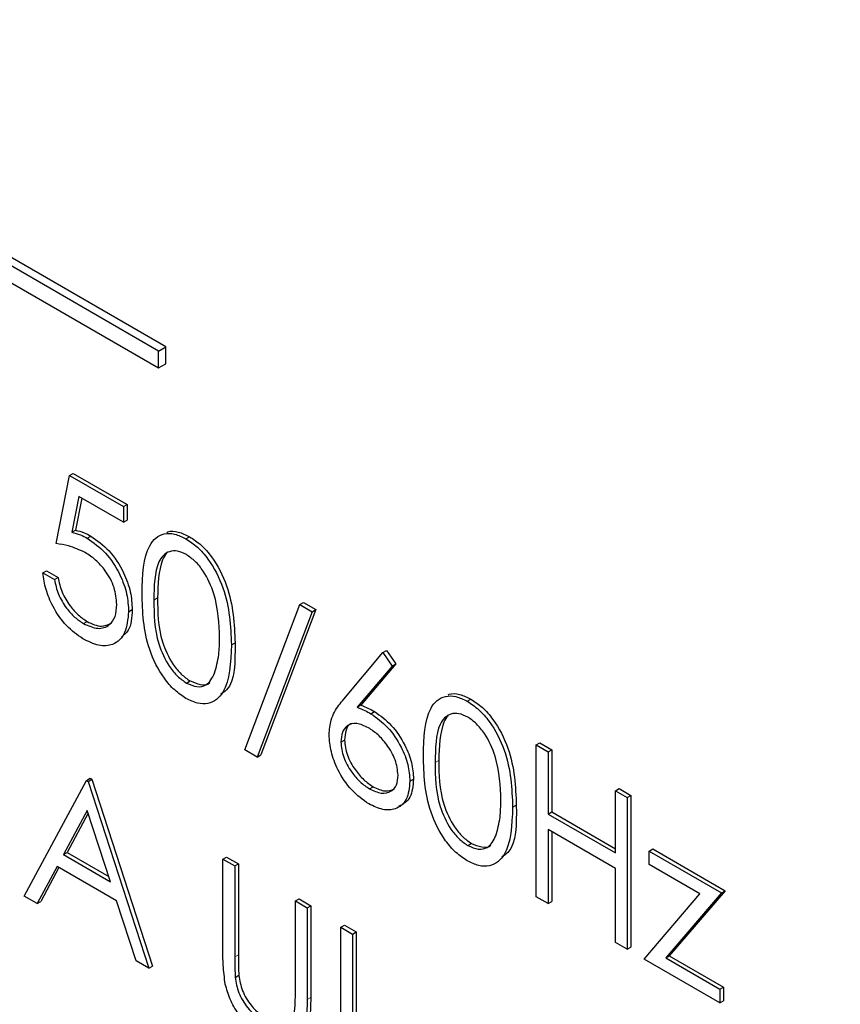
# Paper-space layout 'Blatt2' of a CAD drawing. Header units: millimetres. Extents: x 5 to 418, y 2 to 292.
# Tile 28 of 59: x 110.83 to 113.48, y 197.5 to 200.68. Entities that reach past the tile are written whole.
import ezdxf

# ---------------------------------------------------------------- set-up
doc = ezdxf.new("R2010")
doc.units = ezdxf.units.MM

psp = doc.layouts.new('Blatt2')

# ---------------------------------------------------------------- linework, layer by layer
at = {"color": 7, "linetype": 'Continuous', "lineweight": 25}
for p, q in [((111.2993, 199.6254), (106.1139, 202.6189)), ((111.2758, 199.6118), (106.0903, 202.6053)), ((106.0903, 202.5509), (111.2758, 199.5574)), ((111.2758, 199.6118), (111.2993, 199.6254)), ((111.2993, 199.571), (111.2993, 199.6254)), ((111.2758, 199.5574), (111.2758, 199.6118)), ((111.2758, 199.5574), (111.2993, 199.571)), ((110.9885, 199.2101), (111.0003, 199.2169)), ((111.0003, 199.2169), (111.1744, 199.1164)), ((110.945, 198.9902), (110.9885, 199.2101)), ((110.9885, 199.2101), (111.1626, 199.1096)), ((111.0183, 199.1427), (110.9954, 199.027)), ((111.0276, 199.1373), (111.0072, 199.0338)), ((111.1626, 199.0594), (111.0183, 199.1427)), ((111.1626, 199.1096), (111.1744, 199.1164)), ((111.1744, 199.1164), (111.1744, 199.0662)), ((111.1626, 199.1096), (111.1626, 199.0594)), ((111.1626, 199.0594), (111.1744, 199.0662)), ((110.9954, 199.027), (111.0072, 199.0338)), ((111.0454, 199.0077), (111.0572, 199.0145)), ((111.3642, 199.0057), (111.376, 199.0125)), ((110.9015, 198.896), (110.9133, 198.9028)), ((110.9015, 198.896), (110.9396, 198.874)), ((110.9133, 198.9028), (110.9513, 198.8808)), ((110.9396, 198.874), (110.9513, 198.8808)), ((111.7317, 198.7936), (111.7434, 198.8004)), ((111.7434, 198.8004), (111.7836, 198.7773)), ((111.1789, 198.7703), (111.1907, 198.7771)), ((111.5542, 198.3245), (111.7317, 198.7936)), ((111.7718, 198.7705), (111.5943, 198.3013)), ((111.7836, 198.7773), (111.6061, 198.3082)), ((111.7317, 198.7936), (111.7718, 198.7705)), ((111.7718, 198.7705), (111.7836, 198.7773)), ((111.0331, 198.7321), (111.0449, 198.7389)), ((111.5107, 198.6635), (111.5225, 198.6703)), ((112.0002, 198.6386), (112.012, 198.6454)), ((112.012, 198.6454), (112.0413, 198.6019)), ((111.8736, 198.4881), (112.0002, 198.6386)), ((112.0002, 198.6386), (112.0295, 198.5951)), ((112.0295, 198.5951), (111.9174, 198.4618)), ((112.0413, 198.6019), (111.9292, 198.4686)), ((112.0295, 198.5951), (112.0413, 198.6019)), ((111.3655, 198.5402), (111.3773, 198.547)), ((112.2726, 198.4814), (112.2844, 198.4882)), ((111.9174, 198.4618), (111.9292, 198.4686)), ((111.9614, 198.4412), (111.9732, 198.448)), ((111.8642, 198.3495), (111.876, 198.3563)), ((111.5943, 198.3013), (111.5542, 198.3245)), ((112.4952, 198.3403), (112.507, 198.3471)), ((112.4952, 198.3403), (112.5333, 198.3183)), ((112.4952, 197.8504), (112.4952, 198.3403)), ((112.507, 198.3471), (112.5451, 198.3251)), ((112.5333, 198.3183), (112.5451, 198.3251)), ((112.5451, 198.3251), (112.5451, 198.1241)), ((111.5943, 198.3013), (111.6061, 198.3082)), ((112.5333, 198.3183), (112.5333, 198.1173)), ((110.8417, 197.8523), (111.0429, 198.2261)), ((111.0429, 198.2261), (111.0547, 198.2329)), ((111.0429, 198.2261), (111.0483, 198.2229)), ((111.0483, 198.2229), (111.0601, 198.2297)), ((111.0547, 198.2329), (111.0601, 198.2297)), ((111.0601, 198.2297), (111.2559, 197.6268)), ((112.0872, 198.2234), (112.099, 198.2302)), ((111.0483, 198.2229), (111.2442, 197.6199)), ((111.9567, 198.1989), (111.9685, 198.2057)), ((112.7508, 198.1927), (112.7626, 198.1995)), ((112.7626, 198.1995), (112.8007, 198.1775)), ((112.7508, 198.1927), (112.7889, 198.1707)), ((112.7508, 197.9917), (112.7508, 198.1927)), ((112.7889, 198.1707), (112.8007, 198.1775)), ((112.7889, 198.1707), (112.7889, 197.6808)), ((112.8007, 198.1775), (112.8007, 197.6876)), ((112.419, 198.1391), (112.4308, 198.1459)), ((111.0452, 198.1292), (110.9684, 197.9864)), ((111.0483, 198.1198), (110.9802, 197.9932)), ((111.12, 197.8989), (111.0452, 198.1292)), ((112.5333, 198.1173), (112.5451, 198.1241)), ((112.5333, 198.1173), (112.7508, 197.9917)), ((112.5451, 198.1241), (112.7508, 198.0053)), ((112.7508, 197.9415), (112.5333, 198.0671)), ((112.5333, 198.0671), (112.5333, 197.8284)), ((112.5451, 198.0603), (112.5451, 197.8352)), ((112.2739, 198.0158), (112.2857, 198.0226)), ((112.8596, 197.998), (112.8714, 198.0048)), ((112.8714, 198.0048), (113.1053, 197.8698)), ((110.9684, 197.9864), (110.9802, 197.9932)), ((110.9684, 197.9864), (111.12, 197.8989)), ((110.9802, 197.9932), (111.1146, 197.9157)), ((111.4835, 197.9717), (111.4953, 197.9785)), ((111.4835, 197.9717), (111.5216, 197.9497)), ((111.4835, 197.6758), (111.4835, 197.9717)), ((111.4953, 197.9785), (111.5333, 197.9565)), ((112.8596, 197.998), (113.0935, 197.863)), ((112.8596, 197.954), (112.8596, 197.998)), ((110.9477, 197.9481), (110.8832, 197.8283)), ((110.9539, 197.9445), (110.895, 197.8351)), ((111.14, 197.8371), (110.9477, 197.9481)), ((111.5216, 197.9497), (111.5333, 197.9565)), ((111.5216, 197.9497), (111.5216, 197.6562)), ((111.5333, 197.9565), (111.5333, 197.663)), ((112.7508, 197.7028), (112.7508, 197.9415)), ((113.0237, 197.8593), (112.8596, 197.954)), ((110.8832, 197.8283), (110.8417, 197.8523)), ((112.5333, 197.8284), (112.4952, 197.8504)), ((112.8433, 197.6494), (113.0237, 197.8593)), ((113.0935, 197.863), (112.9132, 197.653)), ((113.1053, 197.8698), (112.925, 197.6599)), ((113.0935, 197.863), (113.1053, 197.8698)), ((110.8832, 197.8283), (110.895, 197.8351)), ((111.2028, 197.6438), (111.14, 197.8371)), ((111.7174, 197.8367), (111.7292, 197.8435)), ((111.7174, 197.5431), (111.7174, 197.8367)), ((111.7174, 197.8367), (111.7555, 197.8147)), ((111.7292, 197.8435), (111.7672, 197.8215)), ((111.7555, 197.8147), (111.7672, 197.8215)), ((111.7555, 197.8147), (111.7555, 197.5188)), ((111.7672, 197.8215), (111.7672, 197.5256)), ((112.5333, 197.8284), (112.5451, 197.8352)), ((111.8642, 197.7519), (111.876, 197.7587)), ((111.8642, 197.7519), (111.9023, 197.7299)), ((111.8642, 197.262), (111.8642, 197.7519)), ((111.876, 197.7587), (111.9141, 197.7367)), ((111.9023, 197.7299), (111.9141, 197.7367)), ((111.9023, 197.7299), (111.9023, 197.2903)), ((111.9141, 197.7367), (111.9141, 197.2971)), ((112.7889, 197.6808), (112.7508, 197.7028)), ((112.7889, 197.6808), (112.8007, 197.6876)), ((112.9132, 197.653), (112.925, 197.6599)), ((112.925, 197.6599), (113.0999, 197.5589)), ((111.2442, 197.6199), (111.2028, 197.6438)), ((111.2442, 197.6199), (111.2559, 197.6268)), ((113.0881, 197.5081), (112.8433, 197.6494)), ((112.9132, 197.653), (113.0881, 197.5521)), ((111.5233, 197.59), (111.535, 197.5968)), ((113.0881, 197.5521), (113.0999, 197.5589)), ((113.0999, 197.5589), (113.0999, 197.5149)), ((113.0881, 197.5521), (113.0881, 197.5081)), ((113.0881, 197.5081), (113.0999, 197.5149))]:
    psp.add_line(p, q, dxfattribs=at)
at = {"color": 7, "linetype": 'Continuous', "lineweight": 18}
for p, q in [((111.2605, 198.8081), (111.2723, 198.8149)), ((112.1688, 198.2837), (112.1806, 198.2905)), ((111.5216, 197.6562), (111.5333, 197.663)), ((111.7555, 197.5188), (111.7672, 197.5256))]:
    psp.add_line(p, q, dxfattribs=at)
psp.add_open_spline([(98.5139, 212.6739), (100.3135, 211.5229), (103.9138, 209.2204), (109.5773, 205.8098), (115.4628, 202.4246), (121.0865, 199.3397), (124.7648, 197.4277), (126.3533, 196.602)], degree=3, knots=[0, 0, 0, 0, 0.204721, 0.409562, 0.623395, 0.837364, 1, 1, 1, 1], dxfattribs=at)
at = {"color": 7, "linetype": 'Continuous', "lineweight": 25}
for points, knots in [([(98.6587, 212.3749), (99.3479, 211.9262), (101.2717, 210.6738), (104.5864, 208.6083), (108.5991, 206.1764), (112.772, 203.7385), (117.0181, 201.3413), (121.1714, 199.079), (124.3413, 197.404), (126.0777, 196.5192), (126.5015, 196.3032)], [0, 0, 0, 0, 0.079167, 0.220979, 0.371612, 0.522329, 0.673084, 0.823745, 0.956982, 1, 1, 1, 1]), ([(110.9954, 199.027), (111.0046, 199.0246), (111.021, 199.0204), (111.0379, 199.0116), (111.0454, 199.0077)], [0, 0, 0, 0, 0.560064, 1, 1, 1, 1]), ([(111.0072, 199.0338), (111.0164, 199.0314), (111.0327, 199.0272), (111.0497, 199.0184), (111.0572, 199.0145)], [0, 0, 0, 0, 0.560064, 1, 1, 1, 1]), ([(111.2224, 198.8299), (111.224, 198.8875), (111.2261, 198.9595), (111.2656, 199.0103), (111.2932, 199.0236), (111.327, 199.0237), (111.3518, 199.0117), (111.3642, 199.0057)], [0, 0, 0, 0, 0.498702, 0.624177, 0.749467, 0.874745, 1, 1, 1, 1]), ([(111.3027, 199.0266), (111.3038, 199.0271), (111.3139, 199.0323), (111.3392, 199.0298), (111.3638, 199.0183), (111.376, 199.0125)], [0, 0, 0, 0, 0.057969, 0.529028, 1, 1, 1, 1]), ([(111.0385, 198.9614), (111.0205, 198.9696), (110.9884, 198.9843), (110.9583, 198.9884), (110.945, 198.9902)], [0, 0, 0, 0, 0.559416, 1, 1, 1, 1]), ([(111.0454, 199.0077), (111.0657, 198.9935), (111.1062, 198.9651), (111.1508, 198.8952), (111.1757, 198.8273), (111.1778, 198.7893), (111.1789, 198.7703)], [0, 0, 0, 0, 0.279688, 0.559025, 0.779292, 1, 1, 1, 1]), ([(111.0572, 199.0145), (111.0774, 199.0003), (111.118, 198.9719), (111.1626, 198.9021), (111.1874, 198.8341), (111.1896, 198.7961), (111.1907, 198.7771)], [0, 0, 0, 0, 0.279688, 0.559025, 0.779292, 1, 1, 1, 1]), ([(111.3642, 199.0057), (111.3767, 198.9974), (111.4017, 198.9807), (111.4472, 198.9288), (111.5046, 198.814), (111.5082, 198.7237), (111.5107, 198.6635)], [0, 0, 0, 0, 0.1256001, 0.2511969, 0.5005813, 1, 1, 1, 1]), ([(111.376, 199.0125), (111.3885, 199.0042), (111.4135, 198.9875), (111.459, 198.9356), (111.5164, 198.8208), (111.52, 198.7305), (111.5225, 198.6703)], [0, 0, 0, 0, 0.1256001, 0.2511969, 0.5005813, 1, 1, 1, 1]), ([(111.1408, 198.7942), (111.1392, 198.812), (111.1361, 198.8477), (111.1075, 198.901), (111.0729, 198.9392), (111.05, 198.954), (111.0385, 198.9614)], [0, 0, 0, 0, 0.279539, 0.558617, 0.779047, 1, 1, 1, 1]), ([(111.3655, 198.9548), (111.3558, 198.9592), (111.3363, 198.9682), (111.3105, 198.9659), (111.29, 198.9537), (111.2619, 198.9102), (111.2611, 198.8535), (111.2605, 198.8081)], [0, 0, 0, 0, 0.125139, 0.250418, 0.375519, 0.500847, 1, 1, 1, 1]), ([(111.3033, 198.9592), (111.3031, 198.9591), (111.2962, 198.955), (111.2755, 198.9141), (111.2737, 198.859), (111.2723, 198.8149)], [0, 0, 0, 0, 0.004517, 0.204302, 1, 1, 1, 1]), ([(111.4726, 198.6857), (111.471, 198.7321), (111.4687, 198.8016), (111.429, 198.8918), (111.3947, 198.9344), (111.3752, 198.948), (111.3655, 198.9548)], [0, 0, 0, 0, 0.500072, 0.749021, 0.874598, 1, 1, 1, 1]), ([(111.0309, 198.6831), (111.0127, 198.6958), (110.9764, 198.7211), (110.9353, 198.7823), (110.9098, 198.8427), (110.9043, 198.8782), (110.9015, 198.896)], [0, 0, 0, 0, 0.2796245, 0.5590192, 0.7793803, 1, 1, 1, 1]), ([(110.9396, 198.874), (110.9428, 198.8583), (110.9494, 198.8269), (110.9753, 198.7839), (111.0042, 198.7517), (111.0235, 198.7386), (111.0331, 198.7321)], [0, 0, 0, 0, 0.28005, 0.559166, 0.779583, 1, 1, 1, 1]), ([(110.9513, 198.8808), (110.9546, 198.8651), (110.9612, 198.8337), (110.9871, 198.7907), (111.016, 198.7585), (111.0353, 198.7454), (111.0449, 198.7389)], [0, 0, 0, 0, 0.28005, 0.559166, 0.779583, 1, 1, 1, 1]), ([(111.3642, 198.4907), (111.3519, 198.499), (111.3271, 198.5156), (111.2821, 198.5673), (111.2263, 198.6818), (111.224, 198.7706), (111.2224, 198.8299)], [0, 0, 0, 0, 0.125551, 0.25109, 0.50025, 1, 1, 1, 1]), ([(111.2605, 198.8081), (111.2608, 198.7621), (111.2613, 198.6933), (111.302, 198.6029), (111.3364, 198.5606), (111.3558, 198.547), (111.3655, 198.5402)], [0, 0, 0, 0, 0.500291, 0.749086, 0.874606, 1, 1, 1, 1]), ([(111.2723, 198.8149), (111.2726, 198.7689), (111.273, 198.7001), (111.3138, 198.6097), (111.3482, 198.5674), (111.3676, 198.5538), (111.3773, 198.547)], [0, 0, 0, 0, 0.500291, 0.749086, 0.874606, 1, 1, 1, 1]), ([(111.1789, 198.7703), (111.1764, 198.7463), (111.1714, 198.6984), (111.1333, 198.6613), (111.0829, 198.6577), (111.0483, 198.6746), (111.0309, 198.6831)], [0, 0, 0, 0, 0.279864, 0.559271, 0.779424, 1, 1, 1, 1]), ([(111.0331, 198.7321), (111.049, 198.7251), (111.0808, 198.711), (111.1163, 198.7241), (111.1378, 198.7526), (111.1398, 198.7803), (111.1408, 198.7942)], [0, 0, 0, 0, 0.279617, 0.559357, 0.779559, 1, 1, 1, 1]), ([(111.1907, 198.7771), (111.1891, 198.7519), (111.1865, 198.7125), (111.1639, 198.695), (111.1557, 198.6887)], [0, 0, 0, 0, 0.639095, 1, 1, 1, 1]), ([(111.0449, 198.7389), (111.0611, 198.7313), (111.0903, 198.7177), (111.1116, 198.7284), (111.121, 198.7331)], [0, 0, 0, 0, 0.55391, 1, 1, 1, 1]), ([(111.4565, 198.5718), (111.462, 198.5912), (111.4716, 198.626), (111.4723, 198.6674), (111.4726, 198.6857)], [0, 0, 0, 0, 0.559599, 1, 1, 1, 1]), ([(111.5107, 198.6635), (111.5083, 198.6061), (111.5048, 198.5199), (111.4471, 198.472), (111.4017, 198.4726), (111.3767, 198.4847), (111.3642, 198.4907)], [0, 0, 0, 0, 0.499407, 0.748743, 0.874372, 1, 1, 1, 1]), ([(111.5225, 198.6703), (111.523, 198.6085), (111.5236, 198.5349), (111.4829, 198.5082), (111.4763, 198.5038)], [0, 0, 0, 0, 0.83825, 1, 1, 1, 1]), ([(111.3655, 198.5402), (111.3771, 198.5352), (111.4003, 198.5252), (111.4361, 198.5325), (111.4488, 198.5569), (111.4565, 198.5718)], [0, 0, 0, 0, 0.280257, 0.560781, 1, 1, 1, 1]), ([(111.3773, 198.547), (111.3886, 198.5424), (111.4112, 198.5332), (111.4345, 198.5332), (111.4406, 198.5415), (111.4408, 198.5417)], [0, 0, 0, 0, 0.492383, 0.985234, 1, 1, 1, 1]), ([(111.8262, 198.3732), (111.8277, 198.3899), (111.8301, 198.4173), (111.8436, 198.4469), (111.8576, 198.4687), (111.8683, 198.4817), (111.8736, 198.4881)], [0, 0, 0, 0, 0.339374, 0.559486, 0.779731, 1, 1, 1, 1]), ([(112.1308, 198.3055), (112.1324, 198.3631), (112.1345, 198.4351), (112.174, 198.4859), (112.2015, 198.4992), (112.2354, 198.4993), (112.2602, 198.4873), (112.2726, 198.4814)], [0, 0, 0, 0, 0.498702, 0.624177, 0.749467, 0.874745, 1, 1, 1, 1]), ([(112.211, 198.5022), (112.2121, 198.5028), (112.2222, 198.5079), (112.2476, 198.5054), (112.2721, 198.4939), (112.2844, 198.4882)], [0, 0, 0, 0, 0.057969, 0.529028, 1, 1, 1, 1]), ([(112.2726, 198.4814), (112.2851, 198.473), (112.3101, 198.4563), (112.3556, 198.4044), (112.4129, 198.2896), (112.4166, 198.1993), (112.419, 198.1391)], [0, 0, 0, 0, 0.1256, 0.251197, 0.500581, 1, 1, 1, 1]), ([(112.2844, 198.4882), (112.2969, 198.4798), (112.3219, 198.4631), (112.3674, 198.4112), (112.4247, 198.2964), (112.4284, 198.2061), (112.4308, 198.1459)], [0, 0, 0, 0, 0.1256, 0.251197, 0.500581, 1, 1, 1, 1]), ([(111.9174, 198.4618), (111.9256, 198.4586), (111.9402, 198.4528), (111.9549, 198.4447), (111.9614, 198.4412)], [0, 0, 0, 0, 0.5599103, 1, 1, 1, 1]), ([(111.9292, 198.4686), (111.9374, 198.4654), (111.9519, 198.4596), (111.9667, 198.4516), (111.9732, 198.448)], [0, 0, 0, 0, 0.5599103, 1, 1, 1, 1]), ([(111.9732, 198.448), (111.9918, 198.4348), (112.0289, 198.4084), (112.0703, 198.3453), (112.0954, 198.2829), (112.0978, 198.2478), (112.099, 198.2302)], [0, 0, 0, 0, 0.279638, 0.559326, 0.779527, 1, 1, 1, 1]), ([(111.9614, 198.4412), (111.98, 198.428), (112.0171, 198.4016), (112.0585, 198.3385), (112.0836, 198.2761), (112.086, 198.241), (112.0872, 198.2234)], [0, 0, 0, 0, 0.279638, 0.559326, 0.779527, 1, 1, 1, 1]), ([(112.2739, 198.4304), (112.2642, 198.4349), (112.2447, 198.4439), (112.2189, 198.4415), (112.1983, 198.4293), (112.1702, 198.3859), (112.1695, 198.3291), (112.1688, 198.2837)], [0, 0, 0, 0, 0.125139, 0.250418, 0.375519, 0.500847, 1, 1, 1, 1]), ([(112.2117, 198.4348), (112.2115, 198.4347), (112.2045, 198.4306), (112.1839, 198.3897), (112.1821, 198.3346), (112.1806, 198.2905)], [0, 0, 0, 0, 0.004517, 0.204302, 1, 1, 1, 1]), ([(112.381, 198.1613), (112.3794, 198.2077), (112.377, 198.2772), (112.3373, 198.3674), (112.303, 198.41), (112.2836, 198.4236), (112.2739, 198.4304)], [0, 0, 0, 0, 0.500072, 0.749021, 0.874598, 1, 1, 1, 1]), ([(111.9534, 198.3955), (111.9405, 198.4017), (111.9146, 198.4141), (111.885, 198.4054), (111.867, 198.3829), (111.8652, 198.3606), (111.8642, 198.3495)], [0, 0, 0, 0, 0.280127, 0.559515, 0.779719, 1, 1, 1, 1]), ([(111.9009, 198.4095), (111.8994, 198.4092), (111.8896, 198.4072), (111.8792, 198.3888), (111.8771, 198.3671), (111.876, 198.3563)], [0, 0, 0, 0, 0.081817, 0.540829, 1, 1, 1, 1]), ([(112.0492, 198.2427), (112.0472, 198.2592), (112.0433, 198.2922), (112.0155, 198.3393), (111.9848, 198.3749), (111.9639, 198.3887), (111.9534, 198.3955)], [0, 0, 0, 0, 0.278754, 0.558605, 0.779147, 1, 1, 1, 1]), ([(111.9547, 198.1499), (111.9357, 198.1634), (111.8977, 198.1906), (111.8549, 198.2551), (111.8306, 198.3191), (111.8276, 198.3552), (111.8262, 198.3732)], [0, 0, 0, 0, 0.27967, 0.559085, 0.779558, 1, 1, 1, 1]), ([(111.876, 198.3563), (111.8778, 198.3402), (111.8815, 198.3079), (111.908, 198.2616), (111.9378, 198.2261), (111.9583, 198.2125), (111.9685, 198.2057)], [0, 0, 0, 0, 0.279059, 0.5588204, 0.7793034, 1, 1, 1, 1]), ([(111.8642, 198.3495), (111.8661, 198.3334), (111.8697, 198.3011), (111.8962, 198.2548), (111.926, 198.2193), (111.9465, 198.2057), (111.9567, 198.1989)], [0, 0, 0, 0, 0.279059, 0.5588204, 0.7793034, 1, 1, 1, 1]), ([(112.2726, 197.9663), (112.2602, 197.9746), (112.2355, 197.9912), (112.1904, 198.0429), (112.1347, 198.1574), (112.1323, 198.2462), (112.1308, 198.3055)], [0, 0, 0, 0, 0.1255507, 0.25109, 0.5002501, 1, 1, 1, 1]), ([(112.1806, 198.2905), (112.1809, 198.2446), (112.1814, 198.1757), (112.2221, 198.0853), (112.2565, 198.0431), (112.276, 198.0294), (112.2857, 198.0226)], [0, 0, 0, 0, 0.500291, 0.749086, 0.874606, 1, 1, 1, 1]), ([(112.1688, 198.2837), (112.1691, 198.2378), (112.1696, 198.1689), (112.2104, 198.0785), (112.2448, 198.0362), (112.2642, 198.0226), (112.2739, 198.0158)], [0, 0, 0, 0, 0.500291, 0.749086, 0.874606, 1, 1, 1, 1]), ([(111.9567, 198.1989), (111.9697, 198.1929), (111.9958, 198.1809), (112.026, 198.1885), (112.046, 198.2091), (112.0481, 198.2315), (112.0492, 198.2427)], [0, 0, 0, 0, 0.280018, 0.559853, 0.779987, 1, 1, 1, 1]), ([(112.099, 198.2302), (112.097, 198.2086), (112.0931, 198.1656), (112.0654, 198.1494), (112.0516, 198.1414)], [0, 0, 0, 0, 0.503369, 1, 1, 1, 1]), ([(112.0872, 198.2234), (112.0851, 198.2022), (112.0807, 198.1599), (112.0445, 198.1312), (112.0003, 198.1285), (111.9699, 198.1427), (111.9547, 198.1499)], [0, 0, 0, 0, 0.279631, 0.55896, 0.779478, 1, 1, 1, 1]), ([(111.9685, 198.2057), (111.9817, 198.1994), (112.0077, 198.187), (112.0277, 198.1948), (112.0375, 198.1987)], [0, 0, 0, 0, 0.507059, 1, 1, 1, 1]), ([(112.419, 198.1391), (112.4167, 198.0817), (112.4131, 197.9956), (112.3554, 197.9476), (112.31, 197.9482), (112.2851, 197.9603), (112.2726, 197.9663)], [0, 0, 0, 0, 0.499407, 0.748743, 0.874372, 1, 1, 1, 1]), ([(112.3649, 198.0474), (112.3703, 198.0668), (112.38, 198.1016), (112.3807, 198.143), (112.381, 198.1613)], [0, 0, 0, 0, 0.559599, 1, 1, 1, 1]), ([(112.4308, 198.1459), (112.4314, 198.0842), (112.432, 198.0105), (112.3912, 197.9838), (112.3846, 197.9795)], [0, 0, 0, 0, 0.83825, 1, 1, 1, 1]), ([(112.2739, 198.0158), (112.2855, 198.0108), (112.3087, 198.0008), (112.3445, 198.0081), (112.3572, 198.0325), (112.3649, 198.0474)], [0, 0, 0, 0, 0.280257, 0.560781, 1, 1, 1, 1]), ([(112.2857, 198.0226), (112.297, 198.018), (112.3196, 198.0088), (112.3428, 198.0088), (112.3489, 198.0171), (112.3491, 198.0174)], [0, 0, 0, 0, 0.492383, 0.985234, 1, 1, 1, 1]), ([(111.4911, 197.5682), (111.4883, 197.5889), (111.4835, 197.6259), (111.4835, 197.6606), (111.4835, 197.6758)], [0, 0, 0, 0, 0.559499, 1, 1, 1, 1]), ([(111.5216, 197.6562), (111.5215, 197.644), (111.5215, 197.6223), (111.5227, 197.5999), (111.5233, 197.59)], [0, 0, 0, 0, 0.560124, 1, 1, 1, 1]), ([(111.5333, 197.663), (111.5333, 197.6508), (111.5332, 197.6291), (111.5345, 197.6067), (111.535, 197.5968)], [0, 0, 0, 0, 0.560124, 1, 1, 1, 1]), ([(111.5233, 197.59), (111.526, 197.5735), (111.5313, 197.5405), (111.5677, 197.481), (111.6011, 197.4554), (111.6215, 197.4398)], [0, 0, 0, 0, 0.281057, 0.560821, 1, 1, 1, 1]), ([(111.535, 197.5968), (111.5377, 197.5803), (111.5431, 197.5473), (111.5795, 197.4878), (111.6129, 197.4622), (111.6333, 197.4466)], [0, 0, 0, 0, 0.281057, 0.560821, 1, 1, 1, 1]), ([(111.6236, 197.3883), (111.6075, 197.3989), (111.5753, 197.42), (111.5347, 197.4678), (111.505, 197.5192), (111.4957, 197.5519), (111.4911, 197.5682)], [0, 0, 0, 0, 0.2802208, 0.5599142, 0.7799519, 1, 1, 1, 1]), ([(111.713, 197.4696), (111.7146, 197.4828), (111.7175, 197.5064), (111.7174, 197.5319), (111.7174, 197.5431)], [0, 0, 0, 0, 0.559624, 1, 1, 1, 1]), ([(111.7555, 197.5188), (111.7551, 197.4917), (111.7544, 197.4378), (111.7288, 197.3803), (111.6794, 197.363), (111.6422, 197.3799), (111.6236, 197.3883)], [0, 0, 0, 0, 0.281655, 0.560111, 0.78008, 1, 1, 1, 1]), ([(111.7672, 197.5256), (111.7667, 197.499), (111.7656, 197.4461), (111.7458, 197.3905), (111.718, 197.3848), (111.7098, 197.3831)], [0, 0, 0, 0, 0.41567, 0.82662, 1, 1, 1, 1])]:
    psp.add_open_spline(points, degree=3, knots=knots, dxfattribs=at)

doc.saveas('drawing.dxf')
